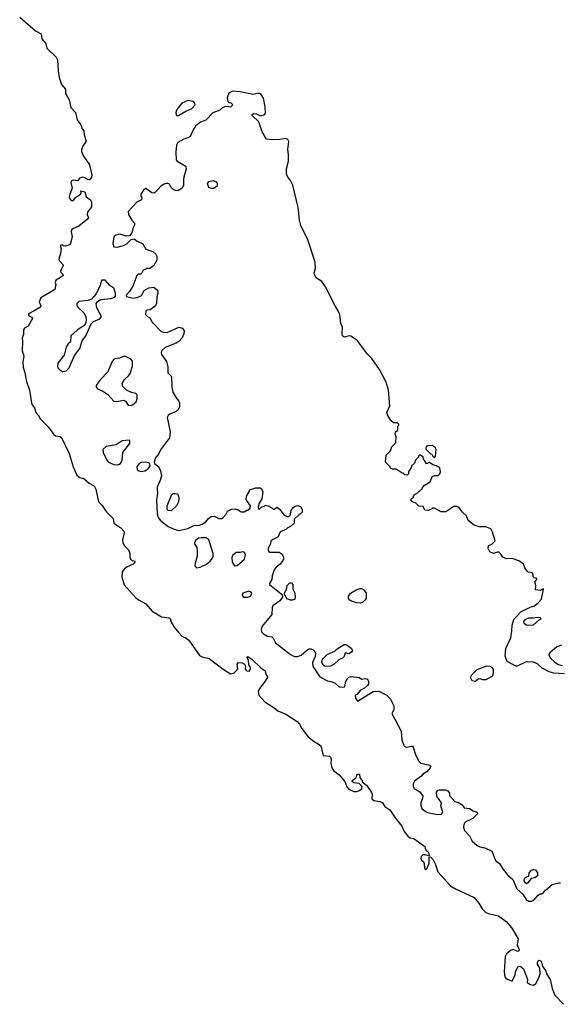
# Model space of a CAD drawing. Extents: x 2029826 to 2248070, y 228728 to 402406.
# Tile 145 of 256: x 2082285 to 2087852, y 380961 to 391101. Entities that reach past the tile are written whole.
import ezdxf

# ---------------------------------------------------------------- set-up
doc = ezdxf.new("R2010")
doc.units = 0

msp = doc.modelspace()

# ---------------------------------------------------------------- linework, layer by layer
at = {"layer": '0CON10XD'}
for points in [[(2082285, 391128), (2082447, 390987), (2082505, 390956), (2082513, 390903), (2082553, 390855), (2082566, 390806), (2082659, 390715), (2082675, 390688), (2082681, 390575), (2082693, 390505), (2082716, 390435), (2082757, 390385), (2082756, 390345), (2082781, 390301), (2082794, 390274), (2082812, 390195), (2082858, 390145), (2082878, 390068), (2082915, 390017), (2082927, 389977), (2082946, 389955), (2082949, 389915), (2082970, 389850), (2082938, 389805), (2082922, 389765), (2082922, 389745), (2082943, 389695), (2083003, 389605), (2083028, 389498), (2083025, 389474), (2083005, 389452), (2082984, 389454), (2082955, 389473), (2082935, 389479), (2082902, 389468), (2082885, 389442), (2082835, 389449), (2082815, 389439), (2082811, 389425), (2082827, 389365), (2082801, 389305), (2082794, 389275), (2082804, 389254), (2082826, 389234), (2082843, 389245), (2082861, 389269), (2082912, 389305), (2082918, 389315), (2082915, 389340), (2082955, 389327), (2082970, 389275), (2083013, 389245), (2083026, 389226), (2083026, 389175), (2082982, 389118), (2082981, 389095)], [(2085158, 389108), (2085154, 389165), (2085097, 389395), (2085073, 389445), (2085041, 389485), (2085031, 389515), (2085034, 389564), (2085054, 389644), (2085054, 389714), (2085047, 389765), (2085058, 389848), (2085045, 389868), (2085025, 389877), (2084964, 389866), (2084885, 389862), (2084825, 389872), (2084782, 389945), (2084748, 390048), (2084678, 390115), (2084678, 390125), (2084695, 390136), (2084725, 390132), (2084765, 390112), (2084808, 390125), (2084817, 390145), (2084814, 390205), (2084795, 390293), (2084770, 390330), (2084755, 390339), (2084735, 390341), (2084685, 390332), (2084555, 390359), (2084475, 390366), (2084437, 390343), (2084423, 390295), (2084428, 390258), (2084438, 390248), (2084460, 390245), (2084478, 390225), (2084455, 390200), (2084415, 390208), (2084395, 390203), (2084365, 390190), (2084345, 390170), (2084275, 390142), (2084202, 390065), (2084148, 390045), (2084096, 390004), (2084075, 389972), (2084042, 389898), (2084017, 389883), (2083975, 389872), (2083914, 389835), (2083901, 389809), (2083893, 389737), (2083896, 389656), (2083905, 389643), (2083988, 389595), (2083997, 389585), (2083999, 389565), (2083973, 389465), (2083970, 389395), (2083957, 389365), (2083915, 389340), (2083891, 389341), (2083865, 389353), (2083845, 389373), (2083826, 389406), (2083815, 389413), (2083795, 389414), (2083772, 389408), (2083737, 389385), (2083684, 389326), (2083665, 389313), (2083645, 389317), (2083585, 389363), (2083560, 389345), (2083532, 389305), (2083534, 389284), (2083542, 389265), (2083540, 389245), (2083490, 389220), (2083402, 389125), (2083406, 389095), (2083440, 389035), (2083466, 389005), (2083466, 388985), (2083450, 388950), (2083441, 388905), (2083414, 388876), (2083385, 388870), (2083315, 388891), (2083275, 388883), (2083256, 388864), (2083243, 388795), (2083255, 388762), (2083287, 388757), (2083355, 388776), (2083390, 388795), (2083432, 388838), (2083465, 388843), (2083495, 388821), (2083554, 388794), (2083585, 388738), (2083655, 388712), (2083688, 388685), (2083698, 388665), (2083698, 388625), (2083665, 388570), (2083625, 388540), (2083595, 388540), (2083585, 388530), (2083555, 388520), (2083535, 388480), (2083505, 388480), (2083492, 388468), (2083449, 388355), (2083415, 388302), (2083380, 388265), (2083385, 388250), (2083455, 388233), (2083495, 388241), (2083538, 388262), (2083565, 388313), (2083615, 388340), (2083665, 388347), (2083703, 388315), (2083706, 388286), (2083697, 388245), (2083695, 388180), (2083682, 388155), (2083628, 388112), (2083595, 388110), (2083585, 388100), (2083582, 388065), (2083600, 388045), (2083625, 388032), (2083648, 387985), (2083741, 387891), (2083765, 387882), (2083805, 387881), (2083925, 387936), (2083962, 387925), (2083979, 387895), (2083976, 387865), (2083959, 387825), (2083923, 387787), (2083895, 387768), (2083784, 387726), (2083750, 387695), (2083742, 387675), (2083745, 387652), (2083795, 387582), (2083811, 387525), (2083812, 387465), (2083847, 387425), (2083850, 387315), (2083862, 387265), (2083897, 387207), (2083924, 387174), (2083930, 387155), (2083932, 387115), (2083915, 387081), (2083895, 387066), (2083832, 387038), (2083813, 387025), (2083804, 387005), (2083834, 386855), (2083827, 386793), (2083735, 386672), (2083715, 386627), (2083682, 386588), (2083670, 386545), (2083672, 386532), (2083715, 386498), (2083736, 386455), (2083744, 386405), (2083736, 386365), (2083702, 386285), (2083701, 386265), (2083704, 386225), (2083694, 386155), (2083701, 386011), (2083712, 385975), (2083734, 385945), (2083815, 385883), (2083875, 385853), (2083925, 385842), (2084015, 385860), (2084079, 385891), (2084135, 385896), (2084165, 385907), (2084202, 385928), (2084230, 385965), (2084255, 385984), (2084288, 385988), (2084336, 385964), (2084365, 385964), (2084378, 385972), (2084406, 386004), (2084425, 386038), (2084465, 386060), (2084505, 386063), (2084534, 386054), (2084565, 386032), (2084598, 386032), (2084625, 386050), (2084638, 386052), (2084658, 386072), (2084660, 386095), (2084618, 386158), (2084620, 386195), (2084650, 386245), (2084652, 386258), (2084715, 386280), (2084761, 386281), (2084778, 386265), (2084787, 386235), (2084778, 386165), (2084748, 386115), (2084740, 386085), (2084745, 386060), (2084758, 386062), (2084780, 386085), (2084805, 386090), (2084815, 386100), (2084843, 386093), (2084880, 386075), (2084895, 386060), (2084905, 386060), (2084935, 386080), (2084965, 386058), (2085007, 385997), (2085045, 385982), (2085070, 385995), (2085082, 386045), (2085097, 386073), (2085115, 386088), (2085145, 386097), (2085176, 386086), (2085192, 386055), (2085192, 386028), (2085173, 386007), (2085154, 385996), (2085145, 385980), (2085133, 385977), (2085112, 385958), (2085110, 385915), (2085075, 385880), (2085040, 385865), (2085025, 385850), (2084975, 385830), (2084965, 385820), (2084945, 385774), (2084883, 385745), (2084870, 385730), (2084866, 385704), (2084845, 385660), (2084842, 385635), (2084855, 385618), (2084956, 385616), (2084988, 385598), (2085000, 385565), (2085000, 385545), (2084983, 385517), (2084968, 385495), (2084925, 385462), (2084907, 385435), (2084883, 385375), (2084880, 385335), (2084858, 385295), (2084858, 385285), (2084979, 385189), (2084992, 385172), (2084992, 385155), (2084963, 385117), (2084893, 385065), (2084883, 385045), (2084881, 384975), (2084781, 384855), (2084770, 384825), (2084776, 384796), (2084795, 384776), (2084835, 384754), (2084880, 384745), (2084895, 384730), (2084918, 384685), (2085074, 384565), (2085115, 384542), (2085145, 384542), (2085185, 384556), (2085238, 384605), (2085265, 384622), (2085283, 384623), (2085304, 384614), (2085324, 384594), (2085330, 384575), (2085326, 384544), (2085299, 384481), (2085304, 384445), (2085313, 384425), (2085374, 384334), (2085454, 384294), (2085502, 384282), (2085535, 384267), (2085575, 384230), (2085615, 384228), (2085628, 384232), (2085637, 384243), (2085640, 384275), (2085656, 384314), (2085672, 384328), (2085695, 384337), (2085785, 384328), (2085805, 384311), (2085844, 384316), (2085865, 384308), (2085876, 384284), (2085875, 384260), (2085866, 384244), (2085835, 384217), (2085794, 384196), (2085755, 384150), (2085740, 384145), (2085742, 384115), (2085764, 384084), (2085925, 384181), (2085982, 384185), (2086064, 384144), (2086103, 384103), (2086138, 384035), (2086139, 383995), (2086117, 383955), (2086214, 383775), (2086220, 383685), (2086245, 383620), (2086265, 383608), (2086315, 383620), (2086328, 383618), (2086338, 383608), (2086364, 383525), (2086396, 383465), (2086415, 383446), (2086455, 383434), (2086499, 383429), (2086520, 383415), (2086512, 383395), (2086478, 383355), (2086435, 383330), (2086414, 383306), (2086352, 383258), (2086337, 383233), (2086338, 383205), (2086348, 383185), (2086405, 383148), (2086436, 383106), (2086434, 383085), (2086416, 383035), (2086417, 383007), (2086426, 382976), (2086465, 382946), (2086485, 382938), (2086586, 382916), (2086629, 382921), (2086642, 382945), (2086623, 383005), (2086628, 383035), (2086581, 383105), (2086577, 383145), (2086592, 383165), (2086605, 383170), (2086665, 383170), (2086695, 383158), (2086710, 383135), (2086712, 383112), (2086765, 383050), (2086795, 383042), (2086840, 383015), (2086863, 382983), (2086915, 382978), (2086955, 382953), (2086995, 382940), (2086998, 382922), (2086952, 382875), (2086872, 382838), (2086858, 382812), (2086854, 382785), (2086865, 382750), (2086916, 382696), (2086945, 382641), (2086995, 382596), (2087024, 382584), (2087074, 382574), (2087145, 382538), (2087185, 382442), (2087225, 382412), (2087265, 382348), (2087307, 382295), (2087362, 382245), (2087405, 382152), (2087466, 382096), (2087501, 382041), (2087525, 382022), (2087555, 382022), (2087578, 382035), (2087622, 382085), (2087645, 382098), (2087662, 382098), (2087679, 382111), (2087698, 382135), (2087768, 382195), (2087835, 382213), (2087855, 382212)], [(2083915, 390112), (2083995, 390160), (2084058, 390185), (2084092, 390225), (2084086, 390246), (2084075, 390258), (2084015, 390270), (2083955, 390240), (2083903, 390175), (2083893, 390145), (2083895, 390120), (2083915, 390112)], [(2084261, 389361), (2084234, 389374), (2084218, 389415), (2084232, 389435), (2084276, 389446), (2084303, 389433), (2084318, 389415), (2084317, 389385), (2084285, 389362), (2084261, 389361)], [(2082981, 389095), (2082992, 389065), (2082982, 389048), (2082894, 388975), (2082832, 388948), (2082817, 388935), (2082814, 388915), (2082825, 388865), (2082805, 388785), (2082755, 388767), (2082733, 388773), (2082725, 388782), (2082702, 388775), (2082713, 388745), (2082706, 388694), (2082688, 388635), (2082692, 388622), (2082732, 388575), (2082733, 388565), (2082704, 388515), (2082704, 388505), (2082726, 388485), (2082731, 388465), (2082656, 388415), (2082651, 388395), (2082658, 388375), (2082648, 388322), (2082502, 388235), (2082486, 388195), (2082501, 388155), (2082498, 388142), (2082435, 388101), (2082375, 388072), (2082374, 388054), (2082412, 388035), (2082416, 388025), (2082373, 387945), (2082336, 387924), (2082324, 387906), (2082325, 387860), (2082309, 387825), (2082313, 387785), (2082310, 387695), (2082328, 387635), (2082317, 387573), (2082322, 387522), (2082339, 387465), (2082354, 387374), (2082387, 387285), (2082407, 387155), (2082415, 387135), (2082439, 387105), (2082450, 387055), (2082479, 387025), (2082498, 386988), (2082581, 386905), (2082638, 386828), (2082655, 386814), (2082700, 386810), (2082717, 386797), (2082794, 386635), (2082834, 386495), (2082875, 386411), (2082905, 386386), (2082947, 386375), (2082999, 386329), (2083044, 386304), (2083056, 386295), (2083069, 386265), (2083089, 386165), (2083101, 386131), (2083135, 386097), (2083176, 386036), (2083246, 385965), (2083256, 385915), (2083325, 385868), (2083358, 385835), (2083362, 385815), (2083344, 385746), (2083346, 385715), (2083365, 385682), (2083405, 385642), (2083418, 385605), (2083418, 385565), (2083426, 385546), (2083445, 385530), (2083470, 385525), (2083470, 385515), (2083452, 385495), (2083393, 385467), (2083363, 385445), (2083339, 385415), (2083336, 385364), (2083362, 385282), (2083479, 385149), (2083515, 385122), (2083585, 385085), (2083650, 385010), (2083745, 384952), (2083825, 384942), (2083834, 384934), (2083844, 384896), (2083875, 384844), (2083924, 384785), (2083955, 384754), (2083988, 384738), (2084025, 384710), (2084135, 384554), (2084165, 384538), (2084235, 384521), (2084381, 384411), (2084454, 384364), (2084490, 384370), (2084526, 384405), (2084532, 384415), (2084526, 384465), (2084535, 384480), (2084575, 384477), (2084600, 384465), (2084611, 384445), (2084608, 384415), (2084613, 384405), (2084625, 384396), (2084647, 384393), (2084660, 384415), (2084659, 384439), (2084646, 384456), (2084640, 384505), (2084623, 384537), (2084635, 384542), (2084675, 384514), (2084767, 384427), (2084811, 384395), (2084820, 384360), (2084838, 384335), (2084838, 384325), (2084803, 384275), (2084754, 384215), (2084739, 384181), (2084748, 384145), (2084808, 384075), (2084906, 384016), (2084942, 383985), (2085025, 383950), (2085142, 383875), (2085167, 383845), (2085190, 383800), (2085254, 383715), (2085316, 383666), (2085358, 383645), (2085385, 383623), (2085410, 383525), (2085475, 383516), (2085487, 383505), (2085492, 383485), (2085488, 383445), (2085498, 383395), (2085515, 383369), (2085573, 383325), (2085633, 383255), (2085652, 383202), (2085675, 383178), (2085725, 383153), (2085755, 383152), (2085785, 383163), (2085808, 383185), (2085810, 383205), (2085780, 383235), (2085725, 383242), (2085710, 383255), (2085712, 383268), (2085750, 383295), (2085755, 383320), (2085765, 383330), (2085785, 383330), (2085788, 383295), (2085812, 383265), (2085813, 383253), (2085855, 383218), (2085905, 383148), (2085916, 383125), (2085912, 383078), (2085931, 383061), (2085995, 383050), (2086022, 383035), (2086045, 382998), (2086096, 382965), (2086150, 382880), (2086221, 382795), (2086245, 382742), (2086282, 382692), (2086306, 382676), (2086345, 382667), (2086456, 382586), (2086460, 382565), (2086475, 382542), (2086488, 382535), (2086498, 382515), (2086500, 382495), (2086495, 382490), (2086461, 382501), (2086435, 382500), (2086419, 382485), (2086414, 382465), (2086420, 382450), (2086446, 382425), (2086452, 382372), (2086461, 382351), (2086465, 382348), (2086478, 382355), (2086503, 382415), (2086500, 382475), (2086505, 382480), (2086520, 382475), (2086538, 382455), (2086565, 382400), (2086590, 382325), (2086721, 382181), (2086771, 382151), (2086965, 382062), (2087014, 382004), (2087048, 381945), (2087085, 381908), (2087122, 381892), (2087215, 381871), (2087294, 381815), (2087352, 381745), (2087418, 381635), (2087408, 381575), (2087427, 381525), (2087425, 381512), (2087415, 381504), (2087366, 381526), (2087345, 381520), (2087298, 381482), (2087283, 381455), (2087273, 381295), (2087280, 381245), (2087292, 381232), (2087302, 381222), (2087355, 381200), (2087386, 381264), (2087391, 381295), (2087408, 381335), (2087415, 381347), (2087435, 381353), (2087448, 381348), (2087472, 381325), (2087513, 381215), (2087512, 381185), (2087544, 381164), (2087575, 381159), (2087601, 381175), (2087631, 381235), (2087644, 381275), (2087642, 381335), (2087618, 381375), (2087618, 381395), (2087625, 381408), (2087635, 381416), (2087653, 381405), (2087669, 381349), (2087702, 381305), (2087708, 381275), (2087746, 381215), (2087768, 381125), (2087794, 381055), (2087885, 380961)], [(2087894, 384364), (2087785, 384373), (2087738, 384385), (2087665, 384422), (2087617, 384467), (2087575, 384486), (2087501, 384489), (2087407, 384443), (2087395, 384442), (2087305, 384490), (2087283, 384545), (2087291, 384625), (2087341, 384735), (2087354, 384804), (2087356, 384865), (2087374, 384925), (2087446, 385004), (2087540, 385050), (2087585, 385064), (2087623, 385095), (2087658, 385135), (2087680, 385235), (2087675, 385240), (2087645, 385222), (2087595, 385230), (2087598, 385275), (2087588, 385312), (2087610, 385335), (2087610, 385345), (2087582, 385352), (2087572, 385365), (2087572, 385392), (2087563, 385403), (2087521, 385411), (2087511, 385421), (2087486, 385456), (2087473, 385493), (2087425, 385528), (2087355, 385552), (2087295, 385548), (2087260, 385565), (2087238, 385598), (2087215, 385620), (2087165, 385603), (2087125, 385620), (2087110, 385655), (2087112, 385685), (2087145, 385700), (2087180, 385735), (2087152, 385825), (2087136, 385856), (2087085, 385877), (2087015, 385877), (2086965, 385897), (2086902, 385945), (2086885, 385990), (2086845, 386030), (2086815, 386072), (2086787, 386087), (2086755, 386088), (2086673, 386033), (2086625, 386033), (2086555, 386070), (2086535, 386070), (2086525, 386060), (2086492, 386048), (2086455, 386050), (2086438, 386088), (2086395, 386090), (2086363, 386123), (2086330, 386135), (2086310, 386155), (2086340, 386185), (2086340, 386195), (2086352, 386208), (2086362, 386218), (2086375, 386220), (2086415, 386260), (2086430, 386265), (2086430, 386275), (2086452, 386308), (2086495, 386330), (2086515, 386350), (2086532, 386398), (2086555, 386408), (2086595, 386408), (2086612, 386425), (2086617, 386445), (2086612, 386485), (2086576, 386506), (2086540, 386515), (2086505, 386540), (2086492, 386538), (2086485, 386530), (2086472, 386532), (2086462, 386542), (2086458, 386558), (2086442, 386572), (2086438, 386598), (2086405, 386620), (2086390, 386605), (2086390, 386595), (2086360, 386565), (2086350, 386535), (2086320, 386505), (2086320, 386495), (2086290, 386445), (2086290, 386425), (2086275, 386410), (2086252, 386412), (2086235, 386430), (2086225, 386430), (2086162, 386472), (2086125, 386472), (2086103, 386483), (2086095, 386500), (2086053, 386543), (2086058, 386615), (2086098, 386655), (2086110, 386675), (2086112, 386698), (2086157, 386743), (2086162, 386805), (2086152, 386835), (2086154, 386856), (2086180, 386875), (2086180, 386915), (2086190, 386925), (2086190, 386935), (2086175, 386950), (2086135, 386950), (2086105, 386972), (2086072, 387032), (2086067, 387055), (2086096, 387125), (2086083, 387285), (2086058, 387368), (2085990, 387500), (2085912, 387612), (2085868, 387658), (2085765, 387792), (2085713, 387833), (2085695, 387843), (2085676, 387844), (2085625, 387831), (2085610, 387845), (2085606, 387865), (2085609, 387935), (2085592, 387972), (2085581, 388065), (2085565, 388104), (2085532, 388155), (2085435, 388351), (2085395, 388406), (2085340, 388440), (2085319, 388475), (2085318, 388495), (2085331, 388539), (2085326, 388605), (2085252, 388835), (2085179, 388981), (2085165, 389035), (2085158, 389108)], [(2082725, 387477), (2082765, 387484), (2082796, 387514), (2082849, 387641), (2082904, 387715), (2082928, 387795), (2082966, 387844), (2083022, 387968), (2083046, 387994), (2083111, 388019), (2083128, 388045), (2083079, 388135), (2083072, 388178), (2083085, 388197), (2083122, 388218), (2083225, 388230), (2083265, 388242), (2083272, 388255), (2083273, 388285), (2083253, 388335), (2083212, 388365), (2083165, 388420), (2083132, 388418), (2083123, 388407), (2083113, 388365), (2083071, 388279), (2083026, 388224), (2082985, 388208), (2082893, 388197), (2082872, 388178), (2082874, 388155), (2082886, 388136), (2082945, 388083), (2082967, 388045), (2082971, 388005), (2082966, 387984), (2082960, 387965), (2082948, 387952), (2082878, 387905), (2082810, 387845), (2082807, 387783), (2082785, 387762), (2082762, 387728), (2082744, 387646), (2082679, 387565), (2082674, 387534), (2082679, 387515), (2082695, 387497), (2082725, 387477)], [(2083425, 387126), (2083445, 387134), (2083486, 387165), (2083496, 387195), (2083496, 387236), (2083480, 387250), (2083435, 387260), (2083386, 387286), (2083346, 387325), (2083339, 387355), (2083363, 387395), (2083405, 387433), (2083422, 387458), (2083446, 387534), (2083448, 387585), (2083430, 387605), (2083373, 387633), (2083355, 387633), (2083314, 387616), (2083265, 387609), (2083250, 387600), (2083234, 387575), (2083192, 387475), (2083116, 387394), (2083086, 387355), (2083074, 387335), (2083073, 387315), (2083085, 387301), (2083140, 387275), (2083191, 387241), (2083255, 387171), (2083285, 387169), (2083355, 387183), (2083374, 387174), (2083402, 387132), (2083425, 387126)], [(2083294, 386516), (2083315, 386524), (2083330, 386540), (2083341, 386565), (2083346, 386644), (2083420, 386735), (2083420, 386765), (2083415, 386770), (2083340, 386765), (2083277, 386723), (2083175, 386704), (2083141, 386675), (2083144, 386645), (2083182, 386565), (2083199, 386545), (2083255, 386519), (2083294, 386516)], [(2086555, 386592), (2086567, 386605), (2086572, 386675), (2086562, 386695), (2086533, 386717), (2086485, 386712), (2086470, 386705), (2086468, 386685), (2086472, 386675), (2086515, 386630), (2086530, 386625), (2086540, 386605), (2086555, 386592)], [(2083535, 386449), (2083575, 386454), (2083608, 386475), (2083627, 386505), (2083626, 386526), (2083616, 386536), (2083585, 386544), (2083535, 386541), (2083515, 386531), (2083490, 386495), (2083495, 386468), (2083512, 386455), (2083535, 386449)], [(2083845, 386044), (2083815, 386046), (2083803, 386055), (2083804, 386095), (2083847, 386205), (2083865, 386223), (2083885, 386223), (2083905, 386217), (2083916, 386206), (2083924, 386174), (2083920, 386135), (2083900, 386095), (2083845, 386044)], [(2084107, 385457), (2084145, 385464), (2084207, 385495), (2084247, 385525), (2084270, 385555), (2084277, 385575), (2084277, 385605), (2084241, 385725), (2084231, 385745), (2084205, 385764), (2084155, 385766), (2084125, 385760), (2084094, 385736), (2084084, 385715), (2084087, 385695), (2084108, 385665), (2084114, 385634), (2084112, 385575), (2084092, 385505), (2084090, 385475), (2084107, 385457)], [(2084505, 385478), (2084525, 385480), (2084599, 385545), (2084611, 385595), (2084595, 385618), (2084575, 385622), (2084555, 385614), (2084515, 385614), (2084478, 385585), (2084468, 385565), (2084473, 385515), (2084495, 385482), (2084505, 385478)], [(2085072, 385122), (2085035, 385138), (2085010, 385185), (2085010, 385195), (2085032, 385235), (2085038, 385275), (2085062, 385298), (2085075, 385302), (2085085, 385302), (2085098, 385285), (2085098, 385235), (2085118, 385195), (2085122, 385155), (2085118, 385135), (2085095, 385123), (2085072, 385122)], [(2084635, 385154), (2084655, 385161), (2084670, 385175), (2084677, 385195), (2084667, 385207), (2084644, 385216), (2084583, 385195), (2084577, 385175), (2084588, 385155), (2084635, 385154)], [(2085795, 385091), (2085754, 385094), (2085695, 385117), (2085677, 385127), (2085672, 385145), (2085672, 385165), (2085692, 385195), (2085750, 385230), (2085786, 385244), (2085805, 385243), (2085825, 385233), (2085853, 385195), (2085854, 385145), (2085844, 385125), (2085815, 385099), (2085795, 385091)], [(2087525, 384866), (2087575, 384870), (2087635, 384922), (2087655, 384932), (2087645, 384942), (2087605, 384946), (2087574, 384936), (2087525, 384939), (2087485, 384922), (2087472, 384905), (2087477, 384885), (2087505, 384870), (2087525, 384866)], [(2085430, 384440), (2085410, 384455), (2085396, 384485), (2085404, 384516), (2085452, 384565), (2085531, 384599), (2085555, 384622), (2085625, 384668), (2085648, 384668), (2085699, 384629), (2085712, 384605), (2085703, 384587), (2085675, 384572), (2085635, 384580), (2085627, 384543), (2085610, 384525), (2085575, 384513), (2085523, 384465), (2085485, 384444), (2085430, 384440)], [(2087865, 384659), (2087815, 384644), (2087745, 384582), (2087734, 384566), (2087734, 384555), (2087752, 384525), (2087795, 384486), (2087832, 384462), (2087875, 384451)], [(2086975, 384287), (2086945, 384292), (2086928, 384325), (2086942, 384355), (2086995, 384410), (2087094, 384446), (2087125, 384442), (2087149, 384429), (2087160, 384405), (2087160, 384385), (2087158, 384355), (2087145, 384337), (2087085, 384303), (2087055, 384303), (2087025, 384312), (2087005, 384308), (2086985, 384293), (2086975, 384287)], [(2087505, 382202), (2087488, 382215), (2087478, 382235), (2087483, 382257), (2087495, 382270), (2087528, 382282), (2087530, 382315), (2087555, 382342), (2087575, 382350), (2087595, 382347), (2087616, 382315), (2087617, 382285), (2087590, 382265), (2087552, 382258), (2087519, 382211), (2087505, 382202)]]:
    msp.add_lwpolyline(points, dxfattribs=at)

doc.saveas('drawing.dxf')
